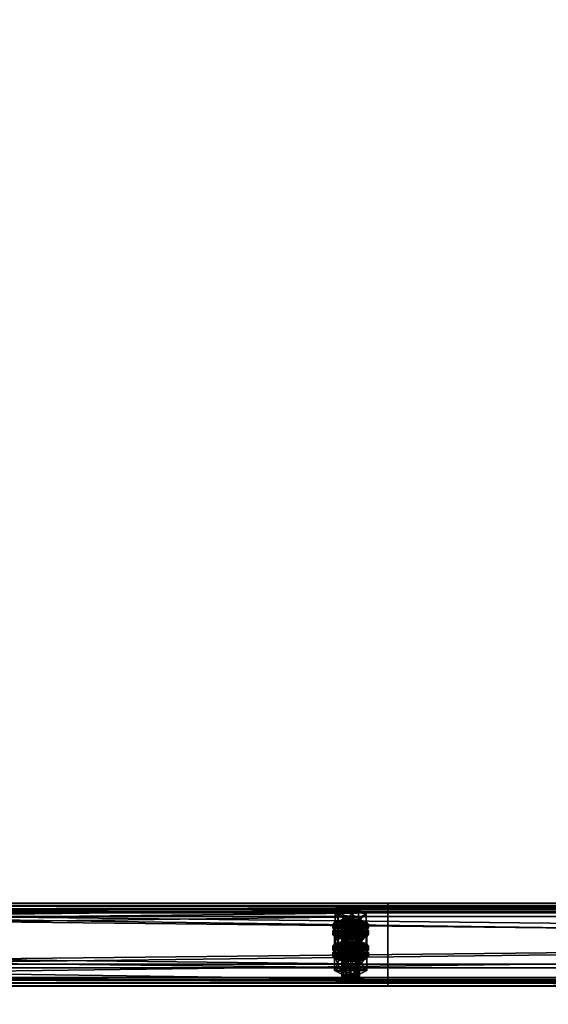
# Model space of a CAD drawing. Header units: millimetres. Extents: x 60485 to 71303, y 100 to 16900.
# Tile 128 of 256: x 65852 to 66208, y 662 to 1324. Entities that reach past the tile are written whole.
import ezdxf

# ---------------------------------------------------------------- set-up
doc = ezdxf.new("R2010")
doc.units = ezdxf.units.MM
for name, color, linetype in [('13', 7, 'Continuous'), ('3', 7, 'Continuous'), ('9', 7, 'Continuous')]:
    doc.layers.add(name, color=color, linetype=linetype)

msp = doc.modelspace()

# ---------------------------------------------------------------- meshes
at = {"layer": '13', "color": 7}
mesh = msp.add_polyface(dxfattribs=at)
corners = [(66072, 695.73, 3219.76), (66075, 717, 3225.43), (66072, 716.76, 3226.2), (66072, 713.72, 3236.13), (66078, 713.72, 3236.13), (66075, 713.49, 3236.9), (66069.8, 714.37, 3234.03), (66080.2, 714.37, 3234.03), (66069, 715.24, 3231.16), (66081, 715.24, 3231.16), (66069.8, 716.12, 3228.3), (66080.2, 716.12, 3228.3), (66078, 716.76, 3226.2), (66064.61, 715.24, 3231.16), (66069.8, 717.88, 3222.56), (66069.8, 725.05, 3224.75), (66064.61, 722.42, 3233.36), (66080.2, 725.05, 3224.75), (66080.2, 712.61, 3239.77), (66069.8, 712.61, 3239.77), (66069.8, 719.78, 3241.97), (66080.2, 719.78, 3241.97), (66063, 712.85, 3230.43), (66064.61, 714.61, 3224.7), (66064.61, 717, 3225.43), (66063, 715.24, 3231.16), (66069, 715.89, 3220.5), (66069, 718.28, 3221.23), (66075, 716.36, 3218.96), (66075, 718.75, 3219.69), (66075, 709.34, 3241.91), (66069, 712.2, 3241.1), (66075, 711.73, 3242.64), (66069, 709.81, 3240.37), (66064.61, 711.1, 3236.17), (66064.61, 713.49, 3236.9), (66081, 715.89, 3220.5), (66085.39, 714.61, 3224.7), (66087, 712.85, 3230.43), (66085.39, 711.1, 3236.17), (66081, 712.2, 3241.1), (66085.39, 713.49, 3236.9), (66087, 715.24, 3231.16), (66085.39, 717, 3225.43), (66064.61, 710.3, 3223.38), (66069, 711.59, 3219.18), (66069, 713.98, 3219.91), (66064.61, 712.7, 3224.11), (66075, 712.06, 3217.64), (66075, 714.45, 3218.37), (66087, 710.94, 3229.85), (66063, 710.94, 3229.85), (66085.39, 712.7, 3224.11)]
mesh.append_faces([[corners[k] for k in face] for face in [(0, 1, 2, 2), (3, 4, 5, 5), (12, 2, 1, 1), (13, 15, 16, 16), (14, 17, 15, 15), (19, 16, 20, 20), (18, 13, 19, 19), (16, 21, 20, 20), (22, 24, 25, 25), (23, 27, 24, 24), (26, 29, 27, 27), (30, 31, 32, 32), (33, 35, 31, 31), (34, 25, 35, 35), (26, 36, 28, 28), (31, 40, 32, 32), (44, 46, 47, 47), (45, 49, 46, 46)]], dxfattribs={"vtx0": -1, "color": 7})
mesh.append_faces([[corners[k] for k in face] for face in [(4, 3, 6, 6), (7, 6, 8, 8), (9, 8, 10, 10), (11, 10, 2, 2), (18, 14, 13, 13), (21, 16, 15, 15), (37, 26, 23, 23), (38, 23, 22, 22), (39, 22, 34, 34), (40, 31, 35, 35), (41, 35, 25, 25), (42, 25, 24, 24), (43, 24, 27, 27), (50, 51, 47, 47), (52, 47, 46, 46)]], dxfattribs={"vtx0": -1, "vtx2": -1, "vtx3": -1, "color": 7})
mesh.append_faces([[corners[k] for k in face] for face in [(13, 14, 15, 15), (18, 19, 20, 20), (19, 13, 16, 16), (22, 23, 24, 24), (23, 26, 27, 27), (26, 28, 29, 29), (33, 34, 35, 35), (34, 22, 25, 25), (44, 45, 46, 46), (45, 48, 49, 49)]], dxfattribs={"vtx2": -1, "vtx3": -1, "color": 7})
mesh = msp.add_polyface(dxfattribs=at)
corners = [(66075, 695.96, 3218.99), (66078, 716.76, 3226.2), (66075, 717, 3225.43), (66078, 695.73, 3219.76), (66080.2, 716.12, 3228.3), (66078, 713.72, 3236.13), (66069.8, 714.37, 3234.03), (66080.2, 714.37, 3234.03), (66069, 715.24, 3231.16), (66081, 715.24, 3231.16), (66069.8, 716.12, 3228.3), (66072, 716.76, 3226.2), (66069.8, 717.88, 3222.56), (66080.2, 717.88, 3222.56), (66080.2, 725.05, 3224.75), (66085.39, 715.24, 3231.16), (66085.39, 722.42, 3233.36), (66080.2, 712.61, 3239.77), (66080.2, 719.78, 3241.97), (66069.8, 719.78, 3241.97), (66069.8, 725.05, 3224.75), (66075, 716.36, 3218.96), (66081, 715.89, 3220.5), (66081, 718.28, 3221.23), (66075, 718.75, 3219.69), (66085.39, 714.61, 3224.7), (66085.39, 717, 3225.43), (66087, 712.85, 3230.43), (66087, 715.24, 3231.16), (66085.39, 711.1, 3236.17), (66085.39, 713.49, 3236.9), (66081, 712.2, 3241.1), (66081, 709.81, 3240.37), (66075, 711.73, 3242.64), (66069, 715.89, 3220.5), (66064.61, 714.61, 3224.7), (66063, 712.85, 3230.43), (66064.61, 713.49, 3236.9), (66063, 715.24, 3231.16), (66064.61, 717, 3225.43), (66069, 718.28, 3221.23), (66075, 712.06, 3217.64), (66081, 711.59, 3219.18), (66081, 713.98, 3219.91), (66075, 714.45, 3218.37), (66085.39, 710.3, 3223.38), (66085.39, 712.7, 3224.11), (66087, 710.94, 3229.85), (66069, 711.59, 3219.18), (66064.61, 712.7, 3224.11), (66069, 713.98, 3219.91)]
mesh.append_faces([[corners[k] for k in face] for face in [(0, 1, 2, 2), (3, 4, 1, 1), (13, 16, 14, 14), (15, 18, 16, 16), (17, 19, 18, 18), (12, 15, 13, 13), (16, 20, 14, 14), (21, 23, 24, 24), (22, 26, 23, 23), (25, 28, 26, 26), (27, 30, 28, 28), (29, 31, 30, 30), (32, 33, 31, 31), (23, 40, 24, 24), (41, 43, 44, 44), (42, 46, 43, 43), (45, 47, 46, 46), (48, 42, 41, 41), (43, 50, 44, 44)]], dxfattribs={"vtx0": -1, "color": 7})
mesh.append_faces([[corners[k] for k in face] for face in [(5, 6, 7, 7), (7, 8, 9, 9), (9, 10, 4, 4), (4, 11, 1, 1), (15, 12, 17, 17), (18, 20, 16, 16), (22, 34, 25, 25), (25, 35, 27, 27), (27, 36, 29, 29), (31, 37, 30, 30), (30, 38, 28, 28), (28, 39, 26, 26), (26, 40, 23, 23), (47, 49, 46, 46), (46, 50, 43, 43)]], dxfattribs={"vtx0": -1, "vtx1": -1, "color": 7})
mesh.append_faces([[corners[k] for k in face] for face in [(12, 13, 14, 14), (13, 15, 16, 16), (15, 17, 18, 18), (21, 22, 23, 23), (22, 25, 26, 26), (25, 27, 28, 28), (27, 29, 30, 30), (41, 42, 43, 43), (42, 45, 46, 46)]], dxfattribs={"vtx2": -1, "vtx3": -1, "color": 7})
mesh = msp.add_polyface(dxfattribs=at)
corners = [(66064.61, 700.62, 3278.98), (66069.8, 703.25, 3270.37), (66069.8, 710.42, 3272.57), (66064.61, 707.79, 3281.17), (66080.2, 710.42, 3272.57), (66069.8, 697.99, 3287.58), (66069.8, 705.16, 3289.78), (66080.2, 705.16, 3289.78), (66069, 701.27, 3268.31), (66075, 704.13, 3267.5), (66069, 703.66, 3269.04), (66081, 703.66, 3269.04), (66069, 694.21, 3224.73), (66069.8, 695.08, 3221.86), (66069.8, 716.12, 3228.3), (66069, 715.24, 3231.16), (66072, 695.73, 3219.76), (66072, 716.76, 3226.2), (66075, 695.96, 3218.99), (66075, 717, 3225.43), (66075, 692.45, 3230.47), (66072, 692.69, 3229.7), (66072, 713.72, 3236.13), (66075, 713.49, 3236.9), (66069.8, 693.33, 3227.6), (66069.8, 714.37, 3234.03), (66064.03, 698.99, 3226.19), (66069.52, 701.77, 3217.11), (66069.52, 711.33, 3220.03), (66064.03, 708.55, 3229.12), (66080.48, 711.33, 3220.03), (66069.52, 696.21, 3235.28), (66069.52, 705.77, 3238.2), (66080.48, 705.77, 3238.2), (66075, 709.34, 3241.91), (66069, 709.81, 3240.37), (66069, 712.2, 3241.1), (66081, 709.81, 3240.37), (66064.61, 711.1, 3236.17), (66063, 708.55, 3229.12), (66064.61, 710.3, 3223.38), (66064.61, 712.7, 3224.11), (66063, 710.94, 3229.85), (66075, 705.04, 3240.59), (66069, 705.51, 3239.06), (66069, 707.9, 3239.79), (66075, 707.43, 3241.32), (66064.61, 706.79, 3234.85), (66064.61, 709.19, 3235.59), (66085.39, 710.3, 3223.38), (66069, 711.59, 3219.18), (66087, 708.55, 3229.12), (66085.39, 706.79, 3234.85), (66081, 705.51, 3239.06), (66085.39, 709.19, 3235.59)]
mesh.append_faces([[corners[k] for k in face] for face in [(0, 2, 3, 3), (1, 4, 2, 2), (5, 3, 6, 6), (3, 7, 6, 6), (8, 9, 10, 10), (11, 10, 9, 9), (12, 14, 15, 15), (13, 17, 14, 14), (20, 22, 23, 23), (21, 25, 22, 22), (24, 15, 25, 25), (26, 28, 29, 29), (27, 30, 28, 28), (31, 29, 32, 32), (29, 33, 32, 32), (37, 35, 34, 34), (39, 41, 42, 42), (43, 45, 46, 46), (44, 48, 45, 45), (47, 42, 48, 48), (48, 46, 45, 45)]], dxfattribs={"vtx0": -1, "color": 7})
mesh.append_faces([[corners[k] for k in face] for face in [(7, 3, 2, 2), (33, 29, 28, 28), (37, 38, 35, 35), (49, 50, 40, 40), (51, 40, 39, 39), (52, 39, 47, 47), (53, 47, 44, 44), (54, 48, 42, 42)]], dxfattribs={"vtx0": -1, "vtx2": -1, "vtx3": -1, "color": 7})
mesh.append_faces([[corners[k] for k in face] for face in [(0, 1, 2, 2), (5, 0, 3, 3), (12, 13, 14, 14), (13, 16, 17, 17), (16, 18, 19, 19), (20, 21, 22, 22), (21, 24, 25, 25), (24, 12, 15, 15), (26, 27, 28, 28), (34, 35, 36, 36), (39, 40, 41, 41), (43, 44, 45, 45), (44, 47, 48, 48), (47, 39, 42, 42)]], dxfattribs={"vtx2": -1, "vtx3": -1, "color": 7})
mesh = msp.add_polyface(dxfattribs=at)
corners = [(66069.8, 703.25, 3270.37), (66080.2, 703.25, 3270.37), (66080.2, 710.42, 3272.57), (66085.39, 700.62, 3278.98), (66085.39, 707.79, 3281.17), (66080.2, 705.16, 3289.78), (66080.2, 697.99, 3287.58), (66069.8, 705.16, 3289.78), (66069.8, 710.42, 3272.57), (66075, 701.74, 3266.77), (66081, 703.66, 3269.04), (66075, 704.13, 3267.5), (66085.39, 702.37, 3273.24), (66069, 703.66, 3269.04), (66075, 695.96, 3218.99), (66078, 695.73, 3219.76), (66078, 716.76, 3226.2), (66080.2, 695.08, 3221.86), (66080.2, 716.12, 3228.3), (66081, 694.21, 3224.73), (66081, 715.24, 3231.16), (66080.2, 693.33, 3227.6), (66080.2, 714.37, 3234.03), (66078, 692.69, 3229.7), (66078, 713.72, 3236.13), (66075, 713.49, 3236.9), (66069.52, 701.77, 3217.11), (66080.48, 701.77, 3217.11), (66080.48, 711.33, 3220.03), (66085.97, 698.99, 3226.19), (66085.97, 708.55, 3229.12), (66080.48, 705.77, 3238.2), (66080.48, 696.21, 3235.28), (66069.52, 705.77, 3238.2), (66069.52, 711.33, 3220.03), (66085.39, 711.1, 3236.17), (66081, 709.81, 3240.37), (66081, 712.2, 3241.1), (66075, 709.34, 3241.91), (66075, 711.73, 3242.64), (66064.61, 711.1, 3236.17), (66085.39, 710.3, 3223.38), (66087, 708.55, 3229.12), (66087, 710.94, 3229.85), (66085.39, 706.79, 3234.85), (66085.39, 709.19, 3235.59), (66081, 705.51, 3239.06), (66081, 707.9, 3239.79), (66075, 705.04, 3240.59), (66075, 707.43, 3241.32), (66081, 711.59, 3219.18), (66069, 711.59, 3219.18), (66064.61, 710.3, 3223.38), (66063, 708.55, 3229.12), (66064.61, 706.79, 3234.85), (66069, 705.51, 3239.06), (66064.61, 709.19, 3235.59), (66063, 710.94, 3229.85)]
mesh.append_faces([[corners[k] for k in face] for face in [(1, 4, 2, 2), (3, 5, 4, 4), (6, 7, 5, 5), (4, 8, 2, 2), (9, 10, 11, 11), (17, 20, 18, 18), (19, 22, 20, 20), (21, 24, 22, 22), (23, 25, 24, 24), (27, 30, 28, 28), (29, 31, 30, 30), (32, 33, 31, 31), (30, 34, 28, 28), (42, 45, 43, 43), (44, 47, 45, 45), (46, 49, 47, 47), (46, 55, 48, 48)]], dxfattribs={"vtx0": -1, "color": 7})
mesh.append_faces([[corners[k] for k in face] for face in [(5, 8, 4, 4), (12, 13, 10, 10), (31, 34, 30, 30), (35, 40, 36, 36), (50, 51, 41, 41), (41, 52, 42, 42), (42, 53, 44, 44), (44, 54, 46, 46), (49, 56, 47, 47), (47, 56, 45, 45), (45, 57, 43, 43)]], dxfattribs={"vtx0": -1, "vtx1": -1, "color": 7})
mesh.append_faces([[corners[k] for k in face] for face in [(0, 1, 2, 2), (1, 3, 4, 4), (14, 15, 16, 16), (15, 17, 18, 18), (17, 19, 20, 20), (19, 21, 22, 22), (21, 23, 24, 24), (26, 27, 28, 28), (27, 29, 30, 30), (35, 36, 37, 37), (36, 38, 39, 39), (41, 42, 43, 43), (42, 44, 45, 45), (44, 46, 47, 47), (46, 48, 49, 49)]], dxfattribs={"vtx2": -1, "vtx3": -1, "color": 7})
mesh = msp.add_polyface(dxfattribs=at)
corners = [(66075, 681.34, 3266.81), (66078, 702.14, 3274.01), (66075, 702.37, 3273.24), (66078, 681.1, 3267.57), (66080.2, 701.5, 3276.11), (66080.2, 680.46, 3269.67), (66081, 700.62, 3278.98), (66078, 699.1, 3283.95), (66069.8, 699.74, 3281.85), (66080.2, 699.74, 3281.85), (66069, 700.62, 3278.98), (66069.8, 701.5, 3276.11), (66072, 702.14, 3274.01), (66085.39, 700.62, 3278.98), (66080.2, 697.99, 3287.58), (66080.2, 705.16, 3289.78), (66069.8, 703.25, 3270.37), (66080.2, 703.25, 3270.37), (66085.97, 693.92, 3276.93), (66069.52, 696.7, 3267.85), (66080.48, 696.7, 3267.85), (66075, 701.74, 3266.77), (66081, 701.27, 3268.31), (66081, 703.66, 3269.04), (66085.39, 699.98, 3272.51), (66085.39, 702.37, 3273.24), (66087, 698.23, 3278.25), (66087, 700.62, 3278.98), (66085.39, 696.47, 3283.98), (66085.39, 698.86, 3284.72), (66081, 695.19, 3288.18), (66081, 697.58, 3288.92), (66075, 694.72, 3289.72), (66075, 697.11, 3290.45), (66069, 701.27, 3268.31), (66064.61, 699.98, 3272.51), (66063, 698.23, 3278.25), (66069, 697.58, 3288.92), (66064.61, 698.86, 3284.72), (66063, 700.62, 3278.98), (66064.61, 702.37, 3273.24), (66075, 697.43, 3265.46), (66081, 696.96, 3266.99), (66081, 699.35, 3267.72), (66075, 699.83, 3266.19), (66085.39, 695.68, 3271.19), (66085.39, 698.07, 3271.92), (66087, 696.32, 3277.66), (66069, 696.96, 3266.99), (66064.61, 698.07, 3271.92), (66069, 699.35, 3267.72), (66078, 692.69, 3229.7), (66075, 692.45, 3230.47), (66075, 713.49, 3236.9), (66085.97, 698.99, 3226.19), (66080.48, 696.21, 3235.28), (66080.48, 705.77, 3238.2), (66069.52, 701.77, 3217.11), (66080.48, 701.77, 3217.11)]
mesh.append_faces([[corners[k] for k in face] for face in [(0, 1, 2, 2), (3, 4, 1, 1), (5, 6, 4, 4), (16, 13, 17, 17), (18, 19, 20, 20), (22, 25, 23, 23), (24, 27, 25, 25), (26, 29, 27, 27), (28, 31, 29, 29), (30, 33, 31, 31), (37, 31, 33, 33), (41, 43, 44, 44), (42, 46, 43, 43), (45, 47, 46, 46), (48, 42, 41, 41), (43, 50, 44, 44), (57, 54, 58, 58)]], dxfattribs={"vtx0": -1, "color": 7})
mesh.append_faces([[corners[k] for k in face] for face in [(7, 8, 9, 9), (9, 10, 6, 6), (6, 11, 4, 4), (4, 12, 1, 1), (13, 16, 14, 14), (22, 34, 24, 24), (24, 35, 26, 26), (26, 36, 28, 28), (31, 38, 29, 29), (29, 39, 27, 27), (27, 40, 25, 25), (42, 48, 45, 45), (47, 49, 46, 46), (46, 50, 43, 43), (54, 57, 55, 55)]], dxfattribs={"vtx0": -1, "vtx1": -1, "color": 7})
mesh.append_faces([[corners[k] for k in face] for face in [(13, 14, 15, 15), (21, 22, 23, 23), (22, 24, 25, 25), (24, 26, 27, 27), (26, 28, 29, 29), (28, 30, 31, 31), (30, 32, 33, 33), (41, 42, 43, 43), (42, 45, 46, 46), (51, 52, 53, 53), (54, 55, 56, 56)]], dxfattribs={"vtx2": -1, "vtx3": -1, "color": 7})
mesh = msp.add_polyface(dxfattribs=at)
corners = [(66069.8, 680.46, 3269.67), (66072, 702.14, 3274.01), (66069.8, 701.5, 3276.11), (66072, 681.1, 3267.57), (66075, 702.37, 3273.24), (66072, 699.1, 3283.95), (66078, 699.1, 3283.95), (66075, 698.86, 3284.72), (66069.8, 699.74, 3281.85), (66080.2, 699.74, 3281.85), (66069, 700.62, 3278.98), (66081, 700.62, 3278.98), (66080.2, 701.5, 3276.11), (66078, 702.14, 3274.01), (66080.2, 697.99, 3287.58), (66069.8, 697.99, 3287.58), (66069.8, 705.16, 3289.78), (66069.8, 703.25, 3270.37), (66064.61, 700.62, 3278.98), (66063, 698.23, 3278.25), (66064.61, 699.98, 3272.51), (66064.61, 702.37, 3273.24), (66063, 700.62, 3278.98), (66069, 701.27, 3268.31), (66069, 703.66, 3269.04), (66075, 701.74, 3266.77), (66075, 704.13, 3267.5), (66075, 694.72, 3289.72), (66069, 695.19, 3288.18), (66069, 697.58, 3288.92), (66075, 697.11, 3290.45), (66064.61, 696.47, 3283.98), (66064.61, 698.86, 3284.72), (66081, 701.27, 3268.31), (66085.39, 699.98, 3272.51), (66087, 698.23, 3278.25), (66085.39, 696.47, 3283.98), (66081, 697.58, 3288.92), (66085.39, 698.86, 3284.72), (66087, 700.62, 3278.98), (66085.39, 702.37, 3273.24), (66063, 693.92, 3276.93), (66064.61, 695.68, 3271.19), (66064.61, 698.07, 3271.92), (66063, 696.32, 3277.66), (66069, 696.96, 3266.99), (66069, 699.35, 3267.72), (66075, 697.43, 3265.46), (66075, 699.83, 3266.19), (66085.39, 695.68, 3271.19), (66087, 696.32, 3277.66), (66085.39, 698.07, 3271.92), (66080.48, 696.21, 3235.28), (66069.52, 696.21, 3235.28), (66069.52, 705.77, 3238.2), (66064.03, 698.99, 3226.19), (66064.03, 708.55, 3229.12), (66069.52, 701.77, 3217.11)]
mesh.append_faces([[corners[k] for k in face] for face in [(0, 1, 2, 2), (3, 4, 1, 1), (5, 6, 7, 7), (13, 1, 4, 4), (14, 18, 15, 15), (19, 21, 22, 22), (20, 24, 21, 21), (27, 29, 30, 30), (28, 32, 29, 29), (31, 22, 32, 32), (23, 33, 25, 25), (41, 43, 44, 44), (42, 46, 43, 43), (45, 48, 46, 46), (52, 55, 53, 53)]], dxfattribs={"vtx0": -1, "color": 7})
mesh.append_faces([[corners[k] for k in face] for face in [(6, 5, 8, 8), (9, 8, 10, 10), (11, 10, 2, 2), (12, 2, 1, 1), (14, 17, 18, 18), (34, 23, 20, 20), (35, 20, 19, 19), (36, 19, 31, 31), (37, 29, 32, 32), (38, 32, 22, 22), (39, 22, 21, 21), (40, 21, 24, 24), (49, 45, 42, 42), (50, 44, 43, 43), (51, 43, 46, 46), (52, 57, 55, 55)]], dxfattribs={"vtx0": -1, "vtx2": -1, "vtx3": -1, "color": 7})
mesh.append_faces([[corners[k] for k in face] for face in [(14, 15, 16, 16), (19, 20, 21, 21), (20, 23, 24, 24), (23, 25, 26, 26), (27, 28, 29, 29), (28, 31, 32, 32), (31, 19, 22, 22), (41, 42, 43, 43), (42, 45, 46, 46), (45, 47, 48, 48), (52, 53, 54, 54), (53, 55, 56, 56)]], dxfattribs={"vtx2": -1, "vtx3": -1, "color": 7})
mesh = msp.add_polyface(dxfattribs=at)
corners = [(66069, 679.58, 3272.54), (66069.8, 680.46, 3269.67), (66069.8, 701.5, 3276.11), (66069, 700.62, 3278.98), (66072, 681.1, 3267.57), (66072, 702.14, 3274.01), (66075, 681.34, 3266.81), (66075, 702.37, 3273.24), (66075, 677.83, 3278.28), (66072, 678.06, 3277.51), (66072, 699.1, 3283.95), (66075, 698.86, 3284.72), (66069.8, 678.7, 3275.41), (66069.8, 699.74, 3281.85), (66078, 681.1, 3267.57), (66080.2, 680.46, 3269.67), (66081, 679.58, 3272.54), (66080.2, 678.7, 3275.41), (66078, 678.06, 3277.51), (66064.03, 684.36, 3274.01), (66069.52, 687.14, 3264.92), (66069.52, 696.7, 3267.85), (66064.03, 693.92, 3276.93), (66080.48, 696.7, 3267.85), (66080.48, 681.58, 3283.09), (66069.52, 681.58, 3283.09), (66069.52, 691.15, 3286.02), (66085.97, 684.36, 3274.01), (66080.48, 691.15, 3286.02), (66085.97, 693.92, 3276.93), (66081, 695.19, 3288.18), (66064.61, 696.47, 3283.98), (66069, 695.19, 3288.18), (66075, 694.72, 3289.72), (66075, 690.41, 3288.41), (66069, 690.88, 3286.87), (66069, 693.28, 3287.6), (66075, 692.81, 3289.14), (66064.61, 692.17, 3282.67), (66064.61, 694.56, 3283.4), (66063, 693.92, 3276.93), (66063, 696.32, 3277.66), (66087, 693.92, 3276.93), (66064.61, 695.68, 3271.19), (66085.39, 692.17, 3282.67), (66081, 690.88, 3286.87), (66085.39, 694.56, 3283.4), (66080.2, 695.08, 3221.86), (66072, 695.73, 3219.76), (66069.8, 695.08, 3221.86), (66081, 694.21, 3224.73), (66069, 694.21, 3224.73), (66080.2, 693.33, 3227.6), (66069.8, 693.33, 3227.6), (66078, 692.69, 3229.7), (66072, 692.69, 3229.7)]
mesh.append_faces([[corners[k] for k in face] for face in [(0, 2, 3, 3), (8, 10, 11, 11), (9, 13, 10, 10), (12, 3, 13, 13), (4, 14, 6, 6), (18, 9, 8, 8), (19, 21, 22, 22), (20, 23, 21, 21), (25, 22, 26, 26), (24, 19, 25, 25), (22, 28, 26, 26), (30, 32, 33, 33), (34, 36, 37, 37), (35, 39, 36, 36), (38, 41, 39, 39), (39, 37, 36, 36)]], dxfattribs={"vtx0": -1, "color": 7})
mesh.append_faces([[corners[k] for k in face] for face in [(15, 4, 1, 1), (16, 1, 0, 0), (17, 0, 12, 12), (18, 12, 9, 9), (27, 20, 19, 19), (29, 22, 21, 21), (30, 31, 32, 32), (42, 43, 40, 40), (44, 40, 38, 38), (45, 38, 35, 35), (46, 39, 41, 41), (47, 48, 49, 49), (50, 49, 51, 51), (52, 51, 53, 53), (54, 53, 55, 55)]], dxfattribs={"vtx0": -1, "vtx2": -1, "vtx3": -1, "color": 7})
mesh.append_faces([[corners[k] for k in face] for face in [(0, 1, 2, 2), (1, 4, 5, 5), (4, 6, 7, 7), (8, 9, 10, 10), (9, 12, 13, 13), (12, 0, 3, 3), (19, 20, 21, 21), (24, 25, 26, 26), (25, 19, 22, 22), (34, 35, 36, 36), (35, 38, 39, 39), (38, 40, 41, 41)]], dxfattribs={"vtx2": -1, "vtx3": -1, "color": 7})
mesh = msp.add_polyface(dxfattribs=at)
corners = [(66075, 681.34, 3266.81), (66078, 681.1, 3267.57), (66078, 702.14, 3274.01), (66080.2, 680.46, 3269.67), (66080.2, 701.5, 3276.11), (66081, 679.58, 3272.54), (66081, 700.62, 3278.98), (66080.2, 678.7, 3275.41), (66080.2, 699.74, 3281.85), (66078, 678.06, 3277.51), (66078, 699.1, 3283.95), (66075, 677.83, 3278.28), (66075, 698.86, 3284.72), (66072, 681.1, 3267.57), (66069.8, 680.46, 3269.67), (66069, 679.58, 3272.54), (66069.8, 678.7, 3275.41), (66069.52, 687.14, 3264.92), (66080.48, 687.14, 3264.92), (66080.48, 696.7, 3267.85), (66085.97, 684.36, 3274.01), (66085.97, 693.92, 3276.93), (66080.48, 681.58, 3283.09), (66080.48, 691.15, 3286.02), (66069.52, 691.15, 3286.02), (66064.03, 684.36, 3274.01), (66064.03, 693.92, 3276.93), (66085.39, 696.47, 3283.98), (66064.61, 696.47, 3283.98), (66081, 695.19, 3288.18), (66085.39, 695.68, 3271.19), (66087, 693.92, 3276.93), (66087, 696.32, 3277.66), (66085.39, 692.17, 3282.67), (66085.39, 694.56, 3283.4), (66081, 690.88, 3286.87), (66081, 693.28, 3287.6), (66075, 690.41, 3288.41), (66075, 692.81, 3289.14), (66064.61, 695.68, 3271.19), (66063, 693.92, 3276.93), (66064.61, 692.17, 3282.67), (66069, 690.88, 3286.87), (66064.61, 694.56, 3283.4), (66063, 696.32, 3277.66), (66072, 695.73, 3219.76), (66078, 695.73, 3219.76), (66075, 695.96, 3218.99), (66080.2, 695.08, 3221.86), (66069.8, 695.08, 3221.86), (66081, 694.21, 3224.73), (66069, 694.21, 3224.73), (66080.2, 693.33, 3227.6), (66069.8, 693.33, 3227.6), (66078, 692.69, 3229.7), (66072, 692.69, 3229.7), (66075, 692.45, 3230.47)]
mesh.append_faces([[corners[k] for k in face] for face in [(5, 8, 6, 6), (7, 10, 8, 8), (9, 12, 10, 10), (18, 21, 19, 19), (20, 23, 21, 21), (22, 24, 23, 23), (17, 20, 18, 18), (31, 34, 32, 32), (33, 36, 34, 34), (35, 38, 36, 36), (35, 42, 37, 37), (45, 46, 47, 47), (54, 55, 56, 56)]], dxfattribs={"vtx0": -1, "color": 7})
mesh.append_faces([[corners[k] for k in face] for face in [(1, 13, 3, 3), (3, 14, 5, 5), (5, 15, 7, 7), (7, 16, 9, 9), (20, 25, 22, 22), (23, 26, 21, 21), (27, 28, 29, 29), (30, 39, 31, 31), (31, 40, 33, 33), (33, 41, 35, 35), (38, 43, 36, 36), (36, 43, 34, 34), (34, 44, 32, 32), (46, 45, 48, 48), (48, 49, 50, 50), (50, 51, 52, 52), (52, 53, 54, 54)]], dxfattribs={"vtx0": -1, "vtx1": -1, "color": 7})
mesh.append_faces([[corners[k] for k in face] for face in [(0, 1, 2, 2), (1, 3, 4, 4), (3, 5, 6, 6), (5, 7, 8, 8), (7, 9, 10, 10), (9, 11, 12, 12), (17, 18, 19, 19), (18, 20, 21, 21), (20, 22, 23, 23), (30, 31, 32, 32), (31, 33, 34, 34), (33, 35, 36, 36), (35, 37, 38, 38)]], dxfattribs={"vtx2": -1, "vtx3": -1, "color": 7})
at = {"layer": '3', "color": 91}
mesh = msp.add_polyface(dxfattribs=at)
corners = [(68330.95, 445.87, 3026.37), (68289.16, 413.17, 3016.38), (65869.05, 3241.53, 3881.09), (65910.84, 3274.23, 3891.09), (68289.16, 391.54, 3087.14), (65869.05, 3219.89, 3951.86), (68330.95, 424.24, 3097.14), (65910.84, 3252.59, 3961.85), (68333.27, 448.57, 3024.06), (68333.27, 425.18, 3100.57), (65913.17, 3253.53, 3965.28), (65913.17, 3276.92, 3888.77), (68286.83, 388.84, 3089.46), (65866.73, 3217.2, 3954.17), (68286.83, 412.23, 3012.95), (65866.73, 3240.59, 3877.66)]
mesh.append_faces([[corners[k] for k in face] for face in [(0, 2, 3, 3), (1, 5, 2, 2), (4, 7, 5, 5), (6, 3, 7, 7), (8, 10, 11, 11), (9, 13, 10, 10), (12, 15, 13, 13), (14, 11, 15, 15)]], dxfattribs={"vtx0": -1, "color": 91})
mesh.append_faces([[corners[k] for k in face] for face in [(9, 6, 12, 12), (6, 8, 0, 0), (0, 8, 1, 1), (12, 4, 14, 14), (4, 12, 6, 6), (14, 1, 8, 8), (3, 10, 7, 7), (15, 2, 13, 13)]], dxfattribs={"vtx0": -1, "vtx1": -1, "color": 91})
mesh.append_faces([[corners[k] for k in face] for face in [(6, 9, 8, 8), (14, 4, 1, 1), (11, 3, 2, 2), (3, 11, 10, 10), (7, 10, 13, 13), (2, 15, 11, 11), (13, 2, 5, 5), (13, 5, 7, 7)]], dxfattribs={"vtx0": -1, "vtx2": -1, "vtx3": -1, "color": 91})
mesh.append_faces([[corners[k] for k in face] for face in [(0, 1, 2, 2), (1, 4, 5, 5), (4, 6, 7, 7), (6, 0, 3, 3), (8, 9, 10, 10), (9, 12, 13, 13), (12, 14, 15, 15), (14, 8, 11, 11)]], dxfattribs={"vtx2": -1, "vtx3": -1, "color": 91})
at = {"layer": '9', "color": 243}
mesh = msp.add_polyface(dxfattribs=at)
corners = [(66100, 678.15, 3183.22), (66100, 723.09, 3196.96), (62900, 723.09, 3196.96), (62900, 678.15, 3183.22), (66100, 688.58, 3309.8), (62900, 688.58, 3309.8), (66100, 723.96, 3320.63), (62900, 723.96, 3320.63), (66100, 727.76, 3308.19), (62900, 727.76, 3308.19), (66100, 729.67, 3308.78), (62900, 729.67, 3308.78), (66100, 725.28, 3323.12), (62900, 725.28, 3323.12), (66100, 686.08, 3311.13), (62900, 686.08, 3311.13), (66100, 720.59, 3198.29), (62900, 720.59, 3198.29), (66100, 679.47, 3185.71), (62900, 679.47, 3185.71), (66100, 675.67, 3198.15), (62900, 675.67, 3198.15), (66100, 673.76, 3197.56), (62900, 673.76, 3197.56)]
mesh.append_faces([[corners[k] for k in face] for face in [(0, 2, 3, 3), (1, 5, 2, 2), (4, 7, 5, 5), (6, 9, 7, 7), (8, 11, 9, 9), (10, 13, 11, 11), (12, 15, 13, 13), (14, 17, 15, 15), (16, 19, 17, 17), (18, 21, 19, 19), (20, 23, 21, 21), (22, 3, 23, 23), (8, 12, 10, 10), (20, 0, 22, 22), (11, 7, 9, 9)]], dxfattribs={"vtx0": -1, "color": 243})
mesh.append_faces([[corners[k] for k in face] for face in [(14, 1, 16, 16), (16, 0, 18, 18), (18, 0, 20, 20), (3, 19, 23, 23), (19, 2, 17, 17), (17, 2, 15, 15), (15, 5, 13, 13), (13, 7, 11, 11)]], dxfattribs={"vtx0": -1, "vtx1": -1, "color": 243})
mesh.append_faces([[corners[k] for k in face] for face in [(12, 8, 6, 6), (6, 14, 12, 12), (14, 6, 4, 4), (14, 4, 1, 1), (16, 1, 0, 0), (19, 3, 2, 2), (15, 2, 5, 5), (13, 5, 7, 7)]], dxfattribs={"vtx0": -1, "vtx2": -1, "vtx3": -1, "color": 243})
mesh.append_faces([[corners[k] for k in face] for face in [(21, 23, 19, 19)]], dxfattribs={"vtx1": -1, "color": 243})
mesh.append_faces([[corners[k] for k in face] for face in [(0, 1, 2, 2), (1, 4, 5, 5), (4, 6, 7, 7), (6, 8, 9, 9), (8, 10, 11, 11), (10, 12, 13, 13), (12, 14, 15, 15), (14, 16, 17, 17), (16, 18, 19, 19), (18, 20, 21, 21), (20, 22, 23, 23), (22, 0, 3, 3)]], dxfattribs={"vtx2": -1, "vtx3": -1, "color": 243})
mesh = msp.add_polyface(dxfattribs=at)
corners = [(68700, 678.15, 3183.22), (68700, 723.09, 3196.96), (65500, 723.09, 3196.96), (65500, 678.15, 3183.22), (68700, 688.58, 3309.8), (65500, 688.58, 3309.8), (68700, 723.96, 3320.63), (65500, 723.96, 3320.63), (68700, 727.76, 3308.19), (65500, 727.76, 3308.19), (68700, 729.67, 3308.78), (65500, 729.67, 3308.78), (68700, 725.28, 3323.12), (65500, 725.28, 3323.12), (68700, 686.08, 3311.13), (65500, 686.08, 3311.13), (68700, 720.59, 3198.29), (65500, 720.59, 3198.29), (68700, 679.47, 3185.71), (65500, 679.47, 3185.71), (68700, 675.67, 3198.15), (65500, 675.67, 3198.15), (68700, 673.76, 3197.56), (65500, 673.76, 3197.56)]
mesh.append_faces([[corners[k] for k in face] for face in [(0, 2, 3, 3), (1, 5, 2, 2), (4, 7, 5, 5), (6, 9, 7, 7), (8, 11, 9, 9), (10, 13, 11, 11), (12, 15, 13, 13), (14, 17, 15, 15), (16, 19, 17, 17), (18, 21, 19, 19), (20, 23, 21, 21), (22, 3, 23, 23), (8, 12, 10, 10), (20, 0, 22, 22), (11, 7, 9, 9)]], dxfattribs={"vtx0": -1, "color": 243})
mesh.append_faces([[corners[k] for k in face] for face in [(12, 6, 14, 14), (14, 1, 16, 16), (16, 0, 18, 18), (18, 0, 20, 20), (3, 19, 23, 23), (19, 2, 17, 17), (17, 2, 15, 15), (15, 5, 13, 13), (13, 7, 11, 11)]], dxfattribs={"vtx0": -1, "vtx1": -1, "color": 243})
mesh.append_faces([[corners[k] for k in face] for face in [(12, 8, 6, 6), (14, 6, 4, 4), (14, 4, 1, 1), (16, 1, 0, 0), (19, 3, 2, 2), (15, 2, 5, 5), (13, 5, 7, 7)]], dxfattribs={"vtx0": -1, "vtx2": -1, "vtx3": -1, "color": 243})
mesh.append_faces([[corners[k] for k in face] for face in [(21, 23, 19, 19)]], dxfattribs={"vtx1": -1, "color": 243})
mesh.append_faces([[corners[k] for k in face] for face in [(0, 1, 2, 2), (1, 4, 5, 5), (4, 6, 7, 7), (6, 8, 9, 9), (8, 10, 11, 11), (10, 12, 13, 13), (12, 14, 15, 15), (14, 16, 17, 17), (16, 18, 19, 19), (18, 20, 21, 21), (20, 22, 23, 23), (22, 0, 3, 3)]], dxfattribs={"vtx2": -1, "vtx3": -1, "color": 243})

doc.saveas('drawing.dxf')
